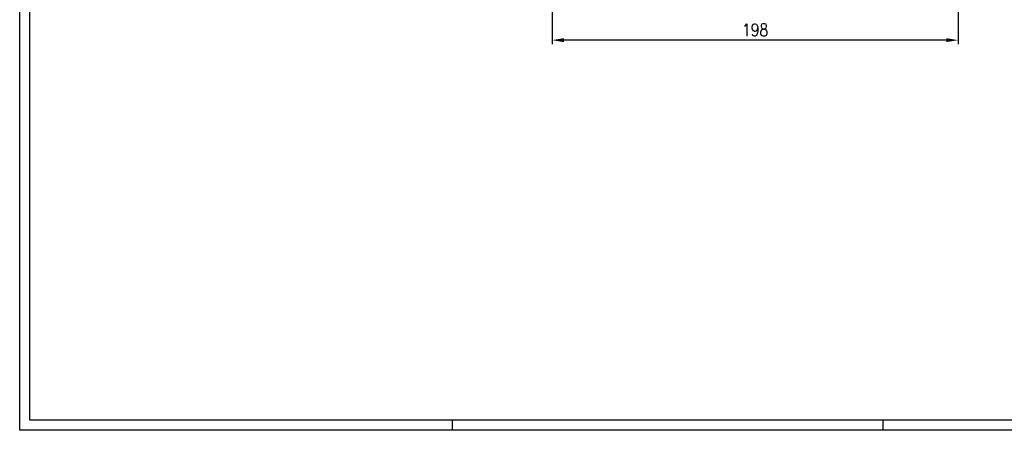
# Model space of a CAD drawing. Extents: x 1321 to 2162, y 2912 to 3506.
# Tile 1 of 11: x 1321 to 1801, y 2912 to 3112. Entities that reach past the tile are written whole.
import ezdxf
from ezdxf.enums import TextEntityAlignment as Align

# ---------------------------------------------------------------- set-up
doc = ezdxf.new("R2010")
doc.units = 0
doc.header["$LTSCALE"] = 2
doc.layers.get('0').update_dxf_attribs({"linetype": 'CONTINUOUS'})
doc.layers.get('DEFPOINTS').update_dxf_attribs({"linetype": 'CONTINUOUS'})
doc.layers.add('DIM', color=7, linetype='CONTINUOUS')
doc.styles.get("Standard").update_dxf_attribs({"font": 'simplex.shx', "width": 0.83})
doc.dimstyles.new('GEN-ISO$0', dxfattribs={"dimscale": 2, "dimtxt": 3, "dimasz": 2.9, "dimexe": 1, "dimexo": 1, "dimgap": 1, "dimtad": 1, "dimdsep": 46, "dimtxsty": 'Standard', "dimcen": 0, "dimdle": 4.496, "dimclrd": 7, "dimclre": 7, "dimclrt": 2, "dimadec": 0, "dimazin": 0, "dimtp": 0.1, "dimtm": 0.1, "dimtfac": 0.6, "dimtdec": 3, "dimtmove": 0, "dimatfit": 1, "dimfxl": 1, "dimtzin": 0, "dimarcsym": 0})

# ---------------------------------------------------------------- blocks, each defined once
blk = doc.blocks.new('*D24')
at = {"layer": 'DEFPOINTS', "color": 0}
for p in [(1580.27, 3304.39), (1778.27, 3155.16), (1580.27, 3102)]:
    blk.add_point(p, dxfattribs=at)
at = {"layer": 'DIM', "color": 7, "lineweight": -2}
for p, q in [((1580.27, 3302.39), (1580.27, 3100)), ((1778.27, 3153.16), (1778.27, 3100)), ((1772.47, 3102), (1586.07, 3102))]:
    blk.add_line(p, q, dxfattribs=at)
at = {"layer": 'DIM', "color": 7}
for points in [[(1586.07, 3102.97), (1586.07, 3101.03), (1580.27, 3102)], [(1772.47, 3102.97), (1772.47, 3101.03), (1778.27, 3102)]]:
    blk.add_solid(points, dxfattribs=at)
at = {"layer": 'DIM', "color": 2, "insert": (1679.27, 3107), "char_height": 6, "attachment_point": 5}
blk.add_mtext('198', dxfattribs=at)
blk = doc.blocks.new('A1_EBARA')
for p, q in [((211, 0), (211, 5)), ((421, 0), (421, 5))]:
    blk.add_line(p, q)
at = {"color": 7}
blk.add_lwpolyline([(0, 594), (841, 594), (841, 0), (0, 0)], close=True, dxfattribs=at)
at = {"color": 1, "linetype": 'Continuous'}
blk.add_lwpolyline([(5, 589), (836, 589), (836, 5), (5, 5)], close=True, dxfattribs=at)
at = {"color": 2, "width": 0.8}
for tag, p in [('DESCRIZIONE_REV4{33}', (516.5, 28)), ('DESCRIZIONE_REV3{33}', (516.5, 24)), ('DESCRIZIONE_REV2{33}', (516.5, 20)), ('DESCRIZIONE_REV1{33}', (516.5, 16)), ('DESCRIZIONE_REV{33}', (516.5, 12))]:
    blk.add_attdef(tag, text='', height=2, dxfattribs=at).set_placement(p, align=Align.MIDDLE_LEFT)
for tag, p in [('N_MOD4{4.5}', (592.25, 28)), ('DIS4{4.5}', (604, 28)), ('CONTR4{4.5}', (614, 28)), ('R&D4{5}', (625, 28)), ('NORM4{4.5}', (636, 28)), ('DATA_REV4{5}', (647, 28)), ('N_MOD3{4.5}', (592.25, 24)), ('DIS3{4.5}', (604, 24)), ('CONTR3{4.5}', (614, 24)), ('R&D3{5}', (625, 24)), ('NORM3{4.5}', (636, 24)), ('DATA_REV3{5}', (647, 24)), ('N_MOD2{4.5}', (592.25, 20)), ('DIS2{4.5}', (604, 20)), ('CONTR2{4.5}', (614, 20)), ('R&D2{5}', (625, 20)), ('NORM2{4.5}', (636, 20)), ('DATA_REV2{5}', (647, 20)), ('N_MOD1{4.5}', (592.25, 16)), ('DIS1{4.5}', (604, 16)), ('CONTR1{4.5}', (614, 16)), ('R&D1{5}', (625, 16)), ('NORM1{4.5}', (636, 16)), ('DATA_REV1{5}', (647, 16)), ('N_MOD{4.5}', (592.25, 12)), ('DIS{4.5}', (604, 12)), ('CONTR{4.5}', (614, 12)), ('R&D{5}', (625, 12)), ('NORM{4.5}', (636, 12)), ('DATA_REV{5}', (647, 12))]:
    blk.add_attdef(tag, text='', height=2, dxfattribs=at).set_placement(p, align=Align.MIDDLE_CENTER)

msp = doc.modelspace()

# ---------------------------------------------------------------- block references
msp.add_blockref('A1_EBARA', (1320.732, 2911.803))

# ---------------------------------------------------------------- dimensions: what is measured, and where the dimension line sits
at = {"layer": 'DIM'}
dim = msp.add_linear_dim(base=(1580.269, 3102), p1=(1778.269, 3155.156), p2=(1580.269, 3304.387), dimstyle='GEN-ISO$0', dxfattribs=at)
dim.commit()
dim.dimension.update_dxf_attribs({"geometry": '*D24', "text_midpoint": (1679.269, 3107)})

doc.saveas('drawing.dxf')
